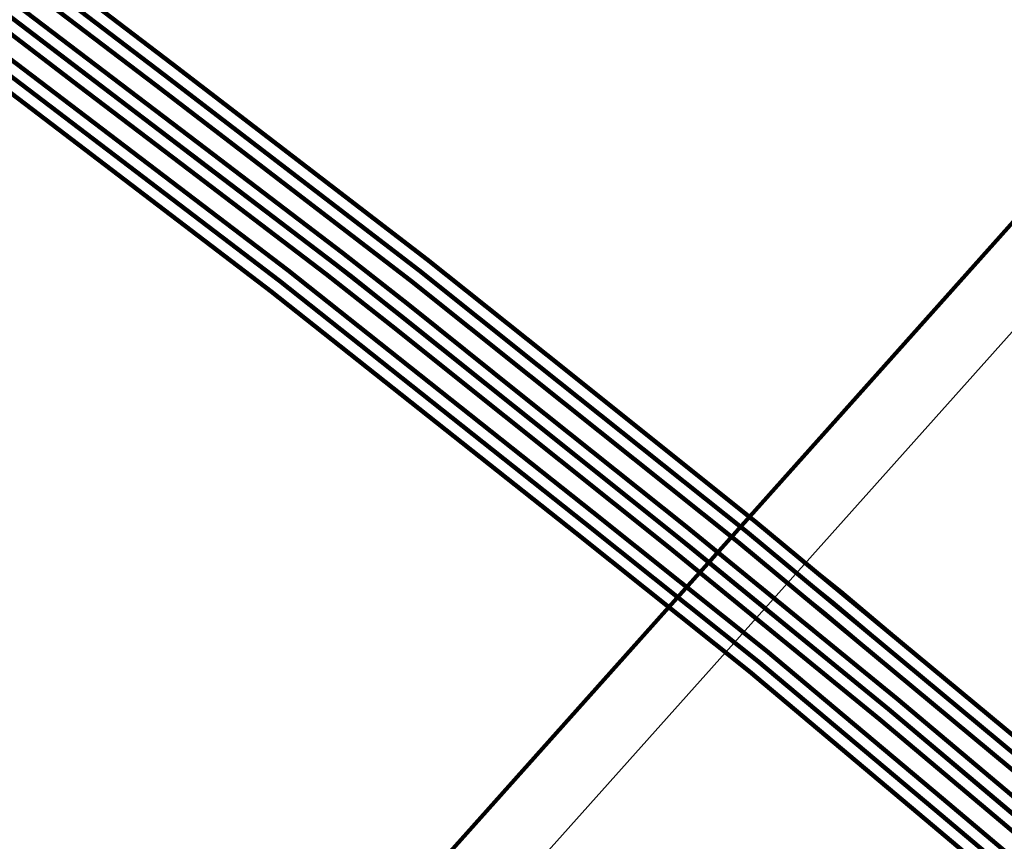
# Model space of a CAD drawing. Extents: x 73120 to 113741, y 434688 to 489241.
# Tile 51 of 256: x 104701.38 to 104708.7, y 478320.84 to 478326.95. Entities that reach past the tile are written whole.
import ezdxf
from ezdxf.lldxf.tags import DXFTag

# ---------------------------------------------------------------- set-up
doc = ezdxf.new("R2010")
doc.units = 0
doc.header["$LTSCALE"] = 0.5
for name, color, linetype, lineweight in [('B-WE-KL-ET_LS-G', 190, 'KL-LS-N', 18), ('B-WE-KL-ET_LS_MANTELBUIS-G', 190, 'Continuous', 100), ('B-WE-KL-ET_MS-G', 130, 'KL-MS-N', 18), ('B-WE-KL-ET_MS_MANTELBUIS-G', 130, 'Continuous', 100), ('B-WE-OG-INFO-G', 7, 'Continuous', 18)]:
    doc.layers.add(name, color=color, linetype=linetype, lineweight=lineweight)
tags = doc.linetypes.add('KL-LS-N', pattern='A,4,-1,[103,NLCS.SHX,S=0.75,R=0,X=0,Y=0],-1,4,-1,["L",Standard,S=1,R=0,X=0,Y=-0.5],-2', length=13).pattern_tags.tags
tags[18] = DXFTag(74, 10)
tags = doc.linetypes.add('KL-MS-N', pattern='A,4,-1,[103,NLCS.SHX,S=0.75,R=0,X=0,Y=0],-1,4,-1,["M",Standard,S=1,R=0,X=0,Y=-0.5],-2', length=13).pattern_tags.tags
tags[18] = DXFTag(74, 10)

msp = doc.modelspace()

# ---------------------------------------------------------------- linework, layer by layer
at = {"layer": 'B-WE-KL-ET_LS-G', "flags": 128}
msp.add_lwpolyline([(104779.749, 478475.988), (104778.766, 478474.861), (104780.673, 478473.198), (104777.71, 478469.899), (104777.707, 478468.959), (104790.158, 478457.817), (104785.77, 478452.869), (104785.465, 478452.527), (104784.28, 478453.602), (104772.368, 478440.275), (104772.288, 478440.187), (104772.577, 478439.824), (104772.507, 478439.747), (104772.368, 478439.592), (104772.368, 478439.153), (104772.202, 478438.965), (104772.052, 478438.806), (104771.708, 478438.447), (104770.248, 478437.036), (104768.67, 478435.724), (104765.199, 478433.45), (104761.401, 478431.719), (104755.381, 478430.262), (104752.224, 478430.052), (104750.909, 478430.067), (104745.42, 478430.776), (104739.168, 478432.983), (104737.275, 478434.029), (104732.988, 478437.287), (104730.706, 478439.36), (104729.199, 478440.729), (104726.68, 478443.017), (104725.94, 478443.689), (104725.637, 478443.964), (104724.897, 478444.636), (104720.703, 478448.446), (104717.023, 478451.139), (104714.294, 478452.478), (104715.949, 478456.514), (104716.201, 478457.123), (104716.394, 478457.59), (104715.163, 478458.044), (104712.689, 478458.821), (104710.612, 478459.272), (104710.402, 478459.308), (104710.192, 478459.342), (104709.479, 478459.447), (104708.504, 478459.564), (104706.603, 478459.677), (104702.901, 478459.527), (104693.298, 478456.672), (104684.906, 478450.065), (104680.393, 478442.762), (104678.28, 478430.651), (104678.5, 478428.337), (104678.822, 478426.476), (104682.512, 478417.342), (104687.288, 478411.655), (104689.891, 478409.291), (104712.691, 478388.581), (104713.029, 478388.95), (104715.869, 478392.036), (104716.483, 478392.703), (104717.149, 478392.098), (104729.726, 478380.675), (104734.201, 478375.114), (104736.637, 478368.981), (104736.83, 478359.248), (104735.074, 478353.919), (104734.918, 478353.64), (104734.725, 478353.385), (104730.739, 478348.922), (104728.81, 478346.761), (104728.146, 478346.013), (104727.785, 478345.607), (104727.409, 478345.494), (104727.368, 478345.449), (104641.296, 478249.154)], dxfattribs=at)
at = {"layer": 'B-WE-KL-ET_LS_MANTELBUIS-G', "flags": 128}
msp.add_lwpolyline([(104640.902, 478249.527), (104724.403, 478342.942)], dxfattribs=at)
at = {"layer": 'B-WE-KL-ET_MS-G', "flags": 128}
for points in [[(104251.815, 478716.788), (104252.1618, 478716.3998), (104252.528, 478716.029), (104253.252, 478715.36), (104253.9627, 478714.6757), (104254.659, 478713.977), (104256.841, 478711.767), (104259.925, 478708.512), (104264.588, 478703.547), (104280.171, 478687.01), (104285.075, 478682.133), (104292.438, 478675.618), (104315.446, 478655.291), (104336.254, 478636.541), (104357.862, 478617.501), (104378.35, 478599.439), (104401.13, 478579.209), (104422.177, 478560.35), (104446.901, 478538.481), (104468.431, 478519.368), (104491.705, 478498.583), (104513.663, 478479.208), (104534.785, 478460.725), (104558.688, 478439.687), (104578.985, 478421.586), (104598.422, 478404.378), (104618.311, 478386.993), (104639.401, 478368.518), (104640.675, 478367.4762), (104641.968, 478366.458), (104643.2795, 478365.4638), (104644.609, 478364.494), (104646.9275, 478362.753), (104649.287, 478361.068), (104651.093, 478359.811), (104652.939, 478358.614), (104663.126, 478351.933), (104666.0637, 478349.9772), (104669.0235, 478348.0553), (104672.0051, 478346.1674), (104675.008, 478344.314), (104676.5819, 478343.3553), (104678.1442, 478342.3777), (104679.6947, 478341.3816), (104681.233, 478340.367), (104682.373, 478339.6088), (104683.531, 478338.878), (104685.108, 478337.934), (104689.07, 478335.658), (104693.362, 478332.578), (104696.882, 478330.119), (104700.35, 478327.58), (104703.779, 478324.971), (104707.147, 478322.283), (104710.455, 478319.494), (104713.723, 478316.606), (104716.972, 478313.637), (104720.191, 478310.588), (104722.8366, 478308.0657)], [(104252.588, 478716.104), (104253.321, 478715.433), (104254.033, 478714.7475), (104254.731, 478714.047), (104256.913, 478711.836), (104259.974, 478708.606), (104264.661, 478703.616), (104280.243, 478687.08), (104285.143, 478682.206), (104292.504, 478675.693), (104315.513, 478655.366), (104336.321, 478636.616), (104357.928, 478617.576), (104378.416, 478599.514), (104401.197, 478579.284), (104422.243, 478560.425), (104446.967, 478538.556), (104468.497, 478519.443), (104491.771, 478498.658), (104513.73, 478479.283), (104534.851, 478460.8), (104558.754, 478439.762), (104579.051, 478421.661), (104598.488, 478404.453), (104618.377, 478387.068), (104639.466, 478368.594), (104640.7386, 478367.5532), (104642.0303, 478366.536), (104643.3405, 478365.5428), (104644.669, 478364.574), (104646.9865, 478362.834), (104649.345, 478361.15), (104651.1493, 478359.894), (104652.994, 478358.698), (104663.182, 478352.016), (104666.1183, 478350.0608), (104669.077, 478348.1395), (104672.0577, 478346.2525), (104675.06, 478344.4), (104676.6349, 478343.4403), (104678.1982, 478342.462), (104679.7497, 478341.4652), (104681.289, 478340.45), (104682.427, 478339.6933), (104683.583, 478338.963), (104685.159, 478338.02), (104689.124, 478335.742), (104693.42, 478332.66), (104696.94, 478330.2), (104700.41, 478327.66), (104703.84, 478325.05), (104707.21, 478322.36), (104710.52, 478319.57), (104713.79, 478316.68), (104717.04, 478313.71), (104720.26, 478310.66), (104722.908, 478308.1353)], [(104253.39, 478715.506), (104254.103, 478714.8187), (104254.802, 478714.117), (104256.985, 478711.906), (104260.076, 478708.644), (104264.733, 478703.685), (104280.315, 478687.15), (104285.211, 478682.279), (104292.57, 478675.768), (104315.58, 478655.441), (104336.388, 478636.691), (104357.994, 478617.651), (104378.482, 478599.589), (104401.264, 478579.359), (104422.309, 478560.5), (104447.033, 478538.631), (104468.563, 478519.518), (104491.837, 478498.733), (104513.796, 478479.358), (104534.917, 478460.875), (104558.82, 478439.837), (104579.117, 478421.736), (104598.554, 478404.528), (104618.443, 478387.143), (104639.531, 478368.67), (104640.8025, 478367.6302), (104642.093, 478366.614), (104643.402, 478365.6218), (104644.729, 478364.654), (104647.0453, 478362.915), (104649.402, 478361.232), (104651.205, 478359.977), (104653.048, 478358.782), (104663.237, 478352.099), (104666.1727, 478350.1447), (104669.1308, 478348.2243), (104672.1106, 478346.3379), (104675.112, 478344.486), (104676.6876, 478343.5254), (104678.2517, 478342.5462), (104679.8043, 478341.5487), (104681.345, 478340.533), (104682.481, 478339.7775), (104683.635, 478339.049), (104685.21, 478338.106), (104689.178, 478335.826), (104693.478, 478332.742), (104696.998, 478330.281), (104700.47, 478327.74), (104703.901, 478325.129), (104707.273, 478322.437), (104710.585, 478319.646), (104713.857, 478316.754), (104717.108, 478313.783), (104720.329, 478310.732), (104722.9795, 478308.205)], [(104254.265, 478715.076), (104254.9987, 478714.3905), (104255.7, 478713.672), (104257.208, 478712.077), (104260.279, 478708.93), (104264.948, 478703.867), (104280.564, 478687.356), (104281.7494, 478686.1239), (104282.9565, 478684.913), (104284.1848, 478683.7236), (104285.434, 478682.556), (104289.0785, 478679.2423), (104292.758, 478675.967), (104315.761, 478655.661), (104336.614, 478636.942), (104358.223, 478617.833), (104378.702, 478599.76), (104401.494, 478579.608), (104422.488, 478560.779), (104447.197, 478538.915), (104468.753, 478519.76), (104492.01, 478498.987), (104514.007, 478479.605), (104535.123, 478461.059), (104559.014, 478440.085), (104579.408, 478421.991), (104598.764, 478404.785), (104618.658, 478387.383), (104639.789, 478368.884), (104641.0102, 478367.8431), (104642.2585, 478366.8348), (104643.5331, 478365.8599), (104644.833, 478364.919), (104645.9917, 478364.0327), (104647.1675, 478363.1693), (104648.3601, 478362.3289), (104649.569, 478361.512), (104651.371, 478360.2548), (104653.195, 478359.029), (104658.3227, 478355.7245), (104663.414, 478352.365), (104666.3561, 478350.4189), (104669.315, 478348.4983), (104672.2904, 478346.6032), (104675.282, 478344.734), (104678.4067, 478342.7675), (104681.501, 478340.754), (104682.669, 478339.9613), (104683.859, 478339.203), (104685.351, 478338.313), (104689.381, 478336.111), (104693.68, 478333.027), (104697.202, 478330.566), (104700.679, 478328.021), (104704.117, 478325.405), (104707.495, 478322.708), (104710.814, 478319.911), (104714.091, 478317.015), (104717.347, 478314.039), (104720.57, 478310.986), (104723.2303, 478308.4496)], [(104253.542, 478714.387), (104254.922, 478712.948), (104255.3245, 478712.5865), (104255.744, 478712.244), (104256.1597, 478711.9), (104256.545, 478711.522), (104259.613, 478708.354), (104264.35, 478703.432), (104279.975, 478686.754), (104281.2241, 478685.5815), (104282.4512, 478684.3862), (104283.656, 478683.1686), (104284.838, 478681.929), (104286.729, 478680.3358), (104288.5905, 478678.7082), (104290.4217, 478677.0468), (104292.222, 478675.352), (104298.0283, 478670.3221), (104303.8075, 478665.2612), (104309.5595, 478660.1695), (104315.284, 478655.047), (104336.035, 478636.304), (104357.7, 478617.167), (104378.131, 478599.156), (104400.888, 478578.981), (104421.821, 478560.16), (104446.692, 478538.221), (104468.28, 478519.06), (104491.44, 478498.289), (104513.485, 478478.851), (104534.599, 478460.414), (104558.479, 478439.406), (104578.752, 478421.293), (104598.114, 478404.222), (104618.043, 478386.733), (104639.21, 478368.29), (104641.8185, 478366.2455), (104644.466, 478364.252), (104645.6171, 478363.3558), (104646.784, 478362.4808), (104647.9664, 478361.6271), (104649.164, 478360.795), (104652.689, 478358.391), (104657.825, 478355.0367), (104662.937, 478351.646), (104665.8903, 478349.7124), (104668.8555, 478347.7973), (104671.8324, 478345.9008), (104674.821, 478344.023), (104676.3998, 478343.074), (104677.9675, 478342.1067), (104679.524, 478341.1214), (104681.069, 478340.118), (104683.0848, 478338.8613), (104685.134, 478337.661), (104688.865, 478335.374), (104693.16, 478332.293), (104696.678, 478329.834), (104700.141, 478327.299), (104703.563, 478324.695), (104706.925, 478322.012), (104710.226, 478319.229), (104713.489, 478316.345), (104716.733, 478313.381), (104719.95, 478310.334), (104722.5857, 478307.8211)], [(104254.95, 478714.298), (104255.626, 478713.604), (104257.136, 478712.008), (104260.198, 478708.87), (104264.875, 478703.799), (104280.491, 478687.287), (104281.6779, 478686.0539), (104282.8863, 478684.8418), (104284.1158, 478683.651), (104285.366, 478682.482), (104289.0115, 478679.168), (104292.692, 478675.892), (104315.694, 478655.587), (104336.547, 478636.867), (104358.157, 478617.758), (104378.636, 478599.685), (104401.427, 478579.533), (104422.421, 478560.704), (104447.131, 478538.84), (104468.687, 478519.685), (104491.944, 478498.912), (104513.941, 478479.53), (104535.057, 478460.984), (104558.948, 478440.01), (104579.342, 478421.916), (104598.698, 478404.71), (104618.592, 478387.308), (104639.723, 478368.809), (104640.9457, 478367.7666), (104642.1955, 478366.757), (104643.4716, 478365.7809), (104644.773, 478364.839), (104645.9326, 478363.9522), (104647.1093, 478363.0883), (104648.3026, 478362.2474), (104649.512, 478361.43), (104651.3158, 478360.1718), (104653.141, 478358.945), (104658.2677, 478355.6412), (104663.358, 478352.282), (104666.3011, 478350.3354), (104669.2608, 478348.4143), (104672.2368, 478346.5187), (104675.229, 478344.649), (104678.352, 478342.6835), (104681.445, 478340.671), (104682.6148, 478339.8765), (104683.808, 478339.117), (104685.301, 478338.226), (104689.328, 478336.026), (104693.622, 478332.946), (104697.144, 478330.485), (104700.619, 478327.941), (104704.055, 478325.326), (104707.432, 478322.631), (104710.749, 478319.835), (104714.024, 478316.94), (104717.278, 478313.966), (104720.501, 478310.914), (104723.1589, 478308.3799)], [(104254.286, 478713.755), (104254.992, 478713.019), (104255.3903, 478712.6615), (104255.805, 478712.323), (104256.227, 478711.9745), (104256.617, 478711.591), (104259.679, 478708.429), (104264.423, 478703.501), (104280.045, 478686.825), (104281.2937, 478685.653), (104282.5205, 478684.4582), (104283.7251, 478683.2411), (104284.907, 478682.002), (104286.7976, 478680.4093), (104288.6587, 478678.782), (104290.4897, 478677.1207), (104292.29, 478675.426), (104298.0959, 478670.3961), (104303.8747, 478665.3352), (104309.6265, 478660.2435), (104315.351, 478655.121), (104336.102, 478636.379), (104357.766, 478617.242), (104378.197, 478599.231), (104400.955, 478579.056), (104421.888, 478560.235), (104446.759, 478538.296), (104468.347, 478519.135), (104491.507, 478498.364), (104513.551, 478478.926), (104534.665, 478460.489), (104558.545, 478439.481), (104578.819, 478421.368), (104598.18, 478404.297), (104618.109, 478386.808), (104639.274, 478368.367), (104641.8813, 478366.3235), (104644.527, 478364.331), (104645.6771, 478363.4358), (104646.843, 478362.5615), (104648.0244, 478361.7085), (104649.221, 478360.877), (104652.745, 478358.475), (104657.8805, 478355.12), (104662.993, 478351.729), (104665.9449, 478349.7962), (104668.909, 478347.8818), (104671.8851, 478345.9857), (104674.873, 478344.108), (104676.4527, 478343.1586), (104678.0212, 478342.191), (104679.5784, 478341.2054), (104681.124, 478340.202), (104683.1373, 478338.9463), (104685.185, 478337.747), (104688.92, 478335.458), (104693.218, 478332.374), (104696.736, 478329.915), (104700.201, 478327.379), (104703.625, 478324.774), (104706.988, 478322.089), (104710.291, 478319.305), (104713.556, 478316.42), (104716.802, 478313.454), (104720.019, 478310.406), (104722.6572, 478307.8908)], [(104255.552, 478713.536), (104257.064, 478711.938), (104260.125, 478708.802), (104264.802, 478703.731), (104280.418, 478687.218), (104281.6063, 478685.9838), (104282.816, 478684.7705), (104284.0467, 478683.5785), (104285.298, 478682.408), (104288.945, 478679.0933), (104292.626, 478675.817), (104315.627, 478655.512), (104336.48, 478636.792), (104358.091, 478617.683), (104378.569, 478599.61), (104401.36, 478579.458), (104422.354, 478560.629), (104447.065, 478538.765), (104468.62, 478519.61), (104491.878, 478498.837), (104513.875, 478479.455), (104534.991, 478460.909), (104558.882, 478439.935), (104579.276, 478421.841), (104598.632, 478404.635), (104618.526, 478387.233), (104639.657, 478368.734), (104640.8812, 478367.6906), (104642.1325, 478366.6798), (104643.4101, 478365.7024), (104644.713, 478364.759), (104645.8735, 478363.8714), (104647.051, 478363.0068), (104648.245, 478362.1655), (104649.455, 478361.348), (104651.26, 478360.0888), (104653.087, 478358.861), (104658.2127, 478355.5575), (104663.302, 478352.199), (104666.2456, 478350.2519), (104669.206, 478348.3303), (104672.1829, 478346.4342), (104675.176, 478344.564), (104678.2977, 478342.5995), (104681.389, 478340.588), (104682.5608, 478339.7925), (104683.756, 478339.032), (104685.251, 478338.139), (104689.275, 478335.942), (104693.564, 478332.864), (104697.085, 478330.403), (104700.56, 478327.86), (104703.994, 478325.247), (104707.369, 478322.553), (104710.683, 478319.759), (104713.957, 478316.866), (104717.21, 478313.893), (104720.432, 478310.841), (104723.0873, 478308.3101)], [(104255.062, 478713.091), (104255.456, 478712.7375), (104255.866, 478712.403), (104256.294, 478712.0487), (104256.69, 478711.66), (104259.756, 478708.493), (104264.495, 478703.57), (104280.115, 478686.896), (104281.3636, 478685.7245), (104282.5902, 478684.5302), (104283.7945, 478683.3136), (104284.976, 478682.075), (104286.8661, 478680.4823), (104288.7267, 478678.8552), (104290.5572, 478677.1943), (104292.357, 478675.5), (104298.1629, 478670.4701), (104303.9417, 478665.4092), (104309.6935, 478660.3175), (104315.418, 478655.195), (104336.169, 478636.454), (104357.832, 478617.317), (104378.263, 478599.306), (104401.021, 478579.131), (104421.954, 478560.31), (104446.825, 478538.371), (104468.413, 478519.21), (104491.573, 478498.439), (104513.616, 478479.001), (104534.73, 478460.564), (104558.611, 478439.556), (104578.885, 478421.443), (104598.246, 478404.372), (104618.175, 478386.883), (104639.338, 478368.444), (104641.9435, 478366.402), (104644.588, 478364.41), (104645.7367, 478363.5157), (104646.9015, 478362.6423), (104648.0821, 478361.7899), (104649.278, 478360.959), (104652.8, 478358.559), (104657.9355, 478355.2032), (104663.048, 478351.812), (104665.9994, 478349.8797), (104668.9628, 478347.9658), (104671.938, 478346.0702), (104674.925, 478344.193), (104676.5052, 478343.2435), (104678.0742, 478342.2757), (104679.6319, 478341.2899), (104681.178, 478340.286), (104683.19, 478339.0313), (104685.236, 478337.833), (104688.975, 478335.541), (104693.276, 478332.456), (104696.795, 478329.997), (104700.26, 478327.46), (104703.686, 478324.853), (104707.051, 478322.167), (104710.357, 478319.381), (104713.623, 478316.494), (104716.87, 478313.527), (104720.088, 478310.479), (104722.7287, 478307.9605)]]:
    msp.add_lwpolyline(points, dxfattribs=at)
at = {"layer": 'B-WE-KL-ET_MS_MANTELBUIS-G', "flags": 128}
for points in [[(104689.381, 478336.111), (104694.298, 478332.595), (104696.446, 478331.094), (104698.05, 478329.945), (104699.701, 478328.737), (104700.813, 478327.919), (104702.516, 478326.623), (104704.411, 478325.17), (104705.301, 478324.46), (104706.849, 478323.224), (104709.029, 478321.415), (104710.371, 478320.285), (104711.47, 478319.331), (104712.932, 478318.039), (104714.442, 478316.694), (104716.103, 478315.176), (104717.426, 478313.964), (104718.772, 478312.689), (104719.887, 478311.633), (104721.557, 478310.045), (104723.218, 478308.461), (104723.2302, 478308.4494)], [(104689.328, 478336.026), (104694.241, 478332.513), (104696.388, 478331.013), (104697.991, 478329.864), (104699.641, 478328.656), (104700.753, 478327.839), (104702.456, 478326.543), (104704.35, 478325.091), (104705.238, 478324.382), (104706.786, 478323.146), (104708.965, 478321.339), (104710.306, 478320.209), (104711.404, 478319.255), (104712.866, 478317.964), (104714.375, 478316.619), (104716.035, 478315.102), (104717.358, 478313.891), (104718.703, 478312.617), (104719.818, 478311.561), (104721.488, 478309.973), (104723.149, 478308.389), (104723.1587, 478308.3797)], [(104689.275, 478335.942), (104694.183, 478332.432), (104696.33, 478330.931), (104697.932, 478329.783), (104699.582, 478328.576), (104700.693, 478327.759), (104702.395, 478326.464), (104704.288, 478325.012), (104705.176, 478324.303), (104706.723, 478323.069), (104708.901, 478321.262), (104710.241, 478320.133), (104711.339, 478319.18), (104712.799, 478317.889), (104714.308, 478316.545), (104715.968, 478315.029), (104717.289, 478313.818), (104718.634, 478312.544), (104719.749, 478311.488), (104721.419, 478309.901), (104723.08, 478308.316), (104723.0867, 478308.3096)], [(104689.124, 478335.742), (104691.767, 478333.846), (104694.556, 478331.866), (104695.863, 478330.953), (104697.282, 478329.95), (104698.763, 478328.866), (104700.806, 478327.359), (104701.827, 478326.582), (104702.841, 478325.811), (104703.84, 478325.05), (104705.525, 478323.705), (104706.351, 478323.046), (104707.842, 478321.827), (104709.077, 478320.786), (104710.307, 478319.75), (104711.545, 478318.664), (104712.491, 478317.828), (104713.372, 478317.049), (104714.126, 478316.373), (104715.415, 478315.195), (104716.613, 478314.1), (104718.029, 478312.773), (104720.357, 478310.567), (104722.904, 478308.1314)], [(104692.735, 478332.844), (104694.326, 478331.722), (104696, 478330.552), (104697.391, 478329.56), (104698.343, 478328.863), (104699.591, 478327.95), (104701.242, 478326.713), (104703.376, 478325.089), (104705.644, 478323.29), (104706.935, 478322.26), (104708.244, 478321.161), (104709.796, 478319.854), (104711.484, 478318.384), (104713.013, 478317.033), (104715.14, 478315.107), (104716.326, 478314.024), (104717.875, 478312.575), (104720.255, 478310.319), (104722.7287, 478307.9605)], [(104692.677, 478332.762), (104694.268, 478331.64), (104695.942, 478330.47), (104697.333, 478329.479), (104698.284, 478328.782), (104699.531, 478327.869), (104701.181, 478326.633), (104703.314, 478325.01), (104705.581, 478323.212), (104706.871, 478322.182), (104708.18, 478321.085), (104709.731, 478319.778), (104711.418, 478318.309), (104712.946, 478316.959), (104715.073, 478315.033), (104716.258, 478313.95), (104717.806, 478312.502), (104720.186, 478310.247), (104722.6573, 478307.8909)], [(104692.619, 478332.681), (104694.211, 478331.558), (104695.884, 478330.389), (104697.274, 478329.398), (104698.225, 478328.702), (104699.472, 478327.789), (104701.121, 478326.554), (104703.253, 478324.931), (104705.519, 478323.134), (104706.808, 478322.105), (104708.115, 478321.008), (104709.666, 478319.702), (104711.352, 478318.234), (104712.879, 478316.884), (104715.006, 478314.959), (104716.19, 478313.877), (104717.738, 478312.429), (104720.118, 478310.174), (104722.5854, 478307.8207)], [(104693.987, 478332.386), (104695.551, 478331.293), (104696.548, 478330.591), (104697.279, 478330.074), (104697.926, 478329.602), (104699.198, 478328.671), (104700.114, 478327.993), (104701.236, 478327.157), (104701.948, 478326.615), (104702.764, 478325.994), (104703.783, 478325.219), (104704.275, 478324.831), (104705.117, 478324.158), (104706.338, 478323.184), (104707.906, 478321.904), (104708.764, 478321.181), (104709.241, 478320.779), (104711.5, 478318.837), (104713.329, 478317.221), (104715.322, 478315.415), (104717.661, 478313.259), (104718.966, 478312.023), (104721.419, 478309.693), (104722.9788, 478308.2043)], [(104693.93, 478332.304), (104695.494, 478331.211), (104696.49, 478330.51), (104697.22, 478329.993), (104697.867, 478329.521), (104699.139, 478328.59), (104700.055, 478327.913), (104701.175, 478327.078), (104701.887, 478326.536), (104702.703, 478325.915), (104703.722, 478325.14), (104704.213, 478324.753), (104705.055, 478324.08), (104706.275, 478323.106), (104707.842, 478321.827), (104708.699, 478321.105), (104709.176, 478320.703), (104711.435, 478318.762), (104713.262, 478317.147), (104715.255, 478315.341), (104717.593, 478313.186), (104718.897, 478311.951), (104721.35, 478309.621), (104722.9071, 478308.1344)], [(104693.872, 478332.222), (104695.436, 478331.129), (104696.432, 478330.428), (104697.162, 478329.912), (104697.808, 478329.441), (104699.08, 478328.51), (104699.995, 478327.833), (104701.115, 478326.998), (104701.827, 478326.456), (104702.643, 478325.835), (104703.66, 478325.061), (104704.151, 478324.674), (104704.992, 478324.002), (104706.212, 478323.029), (104707.778, 478321.75), (104708.635, 478321.028), (104709.111, 478320.627), (104711.369, 478318.686), (104713.195, 478317.072), (104715.187, 478315.268), (104717.525, 478313.113), (104718.829, 478311.878), (104721.281, 478309.548), (104722.8351, 478308.0642)]]:
    msp.add_lwpolyline(points, dxfattribs=at)
at = {"layer": 'B-WE-OG-INFO-G', "flags": 128}
for points in [[(104689.328, 478336.026), (104694.241, 478332.513), (104696.388, 478331.013), (104697.991, 478329.864), (104699.641, 478328.656), (104700.753, 478327.839), (104702.456, 478326.543), (104704.35, 478325.091), (104705.238, 478324.382), (104706.786, 478323.146), (104708.965, 478321.339), (104710.306, 478320.209), (104711.404, 478319.255), (104712.866, 478317.964), (104714.375, 478316.619), (104716.035, 478315.102), (104717.358, 478313.891), (104718.703, 478312.617), (104719.818, 478311.561), (104721.488, 478309.973), (104723.149, 478308.389), (104723.1587, 478308.3797)], [(104692.677, 478332.762), (104694.268, 478331.64), (104695.942, 478330.47), (104697.333, 478329.479), (104698.284, 478328.782), (104699.531, 478327.869), (104701.181, 478326.633), (104703.314, 478325.01), (104705.581, 478323.212), (104706.871, 478322.182), (104708.18, 478321.085), (104709.731, 478319.778), (104711.418, 478318.309), (104712.946, 478316.959), (104715.073, 478315.033), (104716.258, 478313.95), (104717.806, 478312.502), (104720.186, 478310.247), (104722.6573, 478307.8909)], [(104693.93, 478332.304), (104695.494, 478331.211), (104696.49, 478330.51), (104697.22, 478329.993), (104697.867, 478329.521), (104699.139, 478328.59), (104700.055, 478327.913), (104701.175, 478327.078), (104701.887, 478326.536), (104702.703, 478325.915), (104703.722, 478325.14), (104704.213, 478324.753), (104705.055, 478324.08), (104706.275, 478323.106), (104707.842, 478321.827), (104708.699, 478321.105), (104709.176, 478320.703), (104711.435, 478318.762), (104713.262, 478317.147), (104715.255, 478315.341), (104717.593, 478313.186), (104718.897, 478311.951), (104721.35, 478309.621), (104722.9071, 478308.1344)]]:
    msp.add_lwpolyline(points, dxfattribs=at)

doc.saveas('drawing.dxf')
